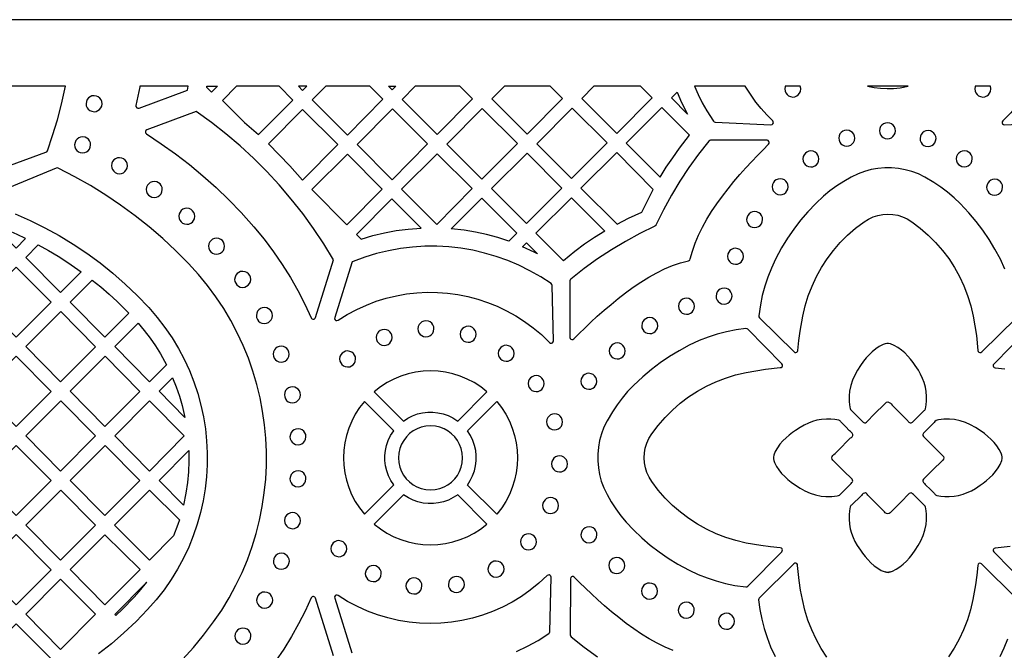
# Model space of a CAD drawing. Header units: millimetres. Extents: x -1176 to 822, y -1617 to -119.
# Tile 54 of 113: x -689 to -482, y -252 to -119. Entities that reach past the tile are written whole.
import ezdxf

# ---------------------------------------------------------------- set-up
doc = ezdxf.new("R2010")
doc.units = ezdxf.units.MM
doc.layers.add('pattern', color=5, linetype='Continuous')

msp = doc.modelspace()

# ---------------------------------------------------------------- linework, layer by layer
at = {"layer": 'pattern'}
for points in [[(-1176, -1616.8), (822, -1616.8), (822, -118.96), (-1176, -118.96)], [(-692.64, -132.96), (-693.45, -136.12), (-694.38, -139.25), (-695.44, -142.34), (-696.62, -145.39), (-697.93, -148.4), (-699.5, -151.63), (-699.56, -151.86), (-699.5, -152.07), (-699.36, -152.24), (-699.17, -152.33), (-698.91, -152.31), (-683.94, -146.86), (-683.79, -146.78), (-683.65, -146.57), (-682.54, -143.32), (-681.54, -140.04), (-680.67, -136.72), (-679.83, -132.96)], [(-647.86, -132.96), (-649.13, -134.23), (-650.12, -133.23), (-650.08, -132.96)], [(-643.81, -132.96), (-646.82, -135.96), (-642.15, -140.58), (-639.23, -143.12), (-631.96, -135.86), (-634.83, -132.96)], [(-629.06, -132.96), (-630.8, -132.96), (-629.94, -133.83)], [(-615.81, -132.96), (-625.02, -132.96), (-627.89, -135.84), (-620.5, -143.23), (-613.04, -135.7)], [(-610.33, -132.96), (-611.07, -133.71), (-611.83, -132.96)], [(-596.82, -132.96), (-606.23, -132.96), (-609.01, -135.72), (-601.6, -143.12), (-594.16, -135.62)], [(-577.81, -132.96), (-587.43, -132.96), (-590.11, -135.61), (-582.7, -143.02), (-575.26, -135.51)], [(-558.85, -132.96), (-568.62, -132.96), (-571.19, -135.53), (-563.84, -142.88), (-556.38, -135.43)], [(-548.92, -138.81), (-552.31, -135.41), (-551.14, -134.23), (-550.18, -136.37)], [(-547.49, -132.96), (-546.7, -134.71), (-545.83, -136.43), (-544.88, -138.11), (-543.46, -140.34), (-543.32, -140.48), (-543.09, -140.55), (-531.37, -141.07), (-531.13, -141.03), (-530.96, -140.89), (-530.87, -140.69), (-530.88, -140.47), (-531.01, -140.25), (-532.26, -138.97), (-533.44, -137.65), (-534.54, -136.29), (-535.56, -134.87), (-536.78, -132.96)], [(-528.36, -132.96), (-528.38, -133.05), (-528.46, -133.54), (-528.4, -133.98), (-528.24, -134.38), (-527.99, -134.71), (-527.66, -134.98), (-527.27, -135.15), (-526.77, -135.23), (-526.34, -135.17), (-525.94, -135.01), (-525.61, -134.76), (-525.34, -134.43), (-525.16, -134.04), (-525.09, -133.54), (-525.09, -133.45), (-525.19, -132.96)], [(-511.03, -132.96), (-509.68, -133.23), (-508.32, -133.39), (-506.95, -133.46), (-505.57, -133.42), (-504.21, -133.28), (-502.53, -132.96)], [(-488.37, -132.96), (-488.4, -133.05), (-488.47, -133.54), (-488.41, -133.98), (-488.25, -134.38), (-488, -134.71), (-487.67, -134.98), (-487.29, -135.15), (-486.79, -135.23), (-486.35, -135.17), (-485.95, -135.01), (-485.62, -134.76), (-485.35, -134.43), (-485.18, -134.04), (-485.1, -133.54), (-485.1, -133.45), (-485.2, -132.96)], [(-476.78, -132.96), (-477.7, -134.42), (-478.69, -135.85), (-479.77, -137.23), (-480.92, -138.56), (-482.55, -140.25), (-482.68, -140.45), (-482.69, -140.67), (-482.61, -140.87), (-482.45, -141.02), (-482.19, -141.07), (-470.48, -140.55), (-470.28, -140.51), (-470.1, -140.34), (-469.04, -138.7), (-468.06, -137.03), (-467.16, -135.32), (-466.07, -132.96)], [(-675.5, -136.64), (-675.45, -137.07), (-675.28, -137.47), (-675.03, -137.8), (-674.71, -138.07), (-674.32, -138.24), (-673.82, -138.32), (-673.38, -138.26), (-672.99, -138.1), (-672.65, -137.85), (-672.39, -137.52), (-672.21, -137.14), (-672.13, -136.64), (-672.19, -136.2), (-672.35, -135.8), (-672.61, -135.47), (-672.93, -135.2), (-673.32, -135.02), (-673.82, -134.95), (-674.26, -135.01), (-674.65, -135.17), (-674.99, -135.42), (-675.25, -135.75), (-675.43, -136.14)], [(-637.14, -145.08), (-634.84, -147.36), (-632.62, -149.7), (-629.98, -152.71), (-622.55, -145.2), (-629.94, -137.88)], [(-611.1, -152.62), (-603.66, -145.11), (-611.03, -137.74), (-618.47, -145.25)], [(-592.13, -137.64), (-599.57, -145.15), (-592.24, -152.49), (-584.73, -145.04)], [(-573.34, -152.38), (-565.86, -144.9), (-573.23, -137.54), (-580.67, -145.05)], [(-554.69, -152.1), (-553.4, -150.02), (-552.05, -147.99), (-550.64, -146.01), (-548.54, -143.29), (-554.34, -137.43), (-561.82, -144.91)], [(-508.54, -142.34), (-508.48, -142.77), (-508.32, -143.17), (-508.07, -143.51), (-507.74, -143.77), (-507.35, -143.95), (-506.85, -144.02), (-506.42, -143.97), (-506.02, -143.8), (-505.69, -143.55), (-505.42, -143.22), (-505.25, -142.84), (-505.17, -142.34), (-505.23, -141.9), (-505.39, -141.5), (-505.64, -141.17), (-505.97, -140.9), (-506.35, -140.73), (-506.85, -140.65), (-507.29, -140.71), (-507.69, -140.87), (-508.02, -141.12), (-508.29, -141.45), (-508.46, -141.84)], [(-517.11, -143.89), (-517.05, -144.33), (-516.89, -144.72), (-516.64, -145.06), (-516.31, -145.32), (-515.92, -145.5), (-515.42, -145.58), (-514.98, -145.52), (-514.59, -145.36), (-514.25, -145.1), (-513.99, -144.78), (-513.81, -144.39), (-513.74, -143.89), (-513.79, -143.45), (-513.96, -143.06), (-514.21, -142.72), (-514.54, -142.46), (-514.92, -142.28), (-515.42, -142.2), (-515.86, -142.26), (-516.25, -142.42), (-516.59, -142.68), (-516.85, -143), (-517.03, -143.39)], [(-500, -143.97), (-499.94, -144.41), (-499.78, -144.81), (-499.53, -145.14), (-499.2, -145.41), (-498.82, -145.58), (-498.32, -145.66), (-497.88, -145.6), (-497.49, -145.44), (-497.15, -145.19), (-496.88, -144.86), (-496.71, -144.47), (-496.63, -143.97), (-496.69, -143.54), (-496.85, -143.14), (-497.1, -142.8), (-497.43, -142.54), (-497.82, -142.36), (-498.32, -142.29), (-498.75, -142.34), (-499.15, -142.51), (-499.49, -142.76), (-499.75, -143.09), (-499.93, -143.47)], [(-677.91, -145.3), (-677.85, -145.74), (-677.69, -146.13), (-677.44, -146.47), (-677.11, -146.74), (-676.72, -146.91), (-676.22, -146.99), (-675.79, -146.93), (-675.39, -146.77), (-675.05, -146.52), (-674.79, -146.19), (-674.61, -145.8), (-674.54, -145.3), (-674.6, -144.86), (-674.76, -144.47), (-675.01, -144.13), (-675.34, -143.87), (-675.72, -143.69), (-676.22, -143.62), (-676.66, -143.67), (-677.05, -143.84), (-677.39, -144.09), (-677.66, -144.41), (-677.83, -144.8)], [(-544.07, -144.34), (-544.25, -144.36), (-544.45, -144.51), (-546.61, -147.26), (-548.64, -150.06), (-550.55, -152.94), (-552.33, -155.9), (-553.99, -158.94), (-555.59, -162.19), (-555.62, -162.25), (-555.82, -162.42), (-558.96, -163.96), (-562, -165.61), (-564.96, -167.39), (-567.84, -169.28), (-570.65, -171.31), (-573.5, -173.55), (-573.62, -173.68), (-573.67, -173.92), (-573.67, -185.8), (-573.62, -186.03), (-573.48, -186.19), (-573.28, -186.28), (-573.07, -186.27), (-572.85, -186.14), (-571.73, -185.01), (-570.53, -183.83), (-569.26, -182.61), (-567.91, -181.37), (-566.5, -180.11), (-565.03, -178.86), (-563.52, -177.63), (-561.96, -176.42), (-560.36, -175.27), (-558.73, -174.18), (-557.09, -173.16), (-555.42, -172.23), (-553.75, -171.4), (-552.07, -170.69), (-550.4, -170.11), (-548.71, -169.67), (-548.55, -169.62), (-548.44, -169.53), (-548.34, -169.3), (-547.91, -167.64), (-547.33, -165.97), (-546.62, -164.29), (-545.8, -162.62), (-544.87, -160.96), (-543.85, -159.31), (-542.76, -157.68), (-541.6, -156.09), (-540.4, -154.53), (-539.17, -153.01), (-537.92, -151.54), (-536.66, -150.13), (-535.41, -148.79), (-534.19, -147.51), (-533.01, -146.31), (-531.86, -145.17), (-531.73, -144.97), (-531.72, -144.76), (-531.79, -144.56), (-531.95, -144.41), (-532.19, -144.34)], [(-575.36, -154.4), (-582.7, -147.07), (-590.21, -154.51), (-582.84, -161.87)], [(-556.16, -154.69), (-563.84, -146.93), (-571.36, -154.44), (-563.76, -161.96), (-561.37, -160.75), (-558.54, -159.48), (-557.72, -157.74)], [(-524.65, -148.26), (-524.59, -148.7), (-524.43, -149.1), (-524.18, -149.43), (-523.85, -149.7), (-523.46, -149.87), (-522.96, -149.95), (-522.53, -149.89), (-522.13, -149.73), (-521.8, -149.48), (-521.53, -149.15), (-521.36, -148.76), (-521.28, -148.26), (-521.34, -147.83), (-521.5, -147.43), (-521.75, -147.09), (-522.08, -146.83), (-522.47, -146.65), (-522.96, -146.58), (-523.4, -146.64), (-523.8, -146.8), (-524.13, -147.05), (-524.4, -147.38), (-524.58, -147.76)], [(-492.37, -148.24), (-492.31, -148.68), (-492.15, -149.07), (-491.89, -149.41), (-491.57, -149.67), (-491.18, -149.85), (-490.68, -149.93), (-490.24, -149.87), (-489.85, -149.71), (-489.51, -149.45), (-489.25, -149.13), (-489.07, -148.74), (-489, -148.24), (-489.05, -147.8), (-489.22, -147.41), (-489.47, -147.07), (-489.79, -146.81), (-490.18, -146.63), (-490.68, -146.55), (-491.12, -146.61), (-491.51, -146.77), (-491.85, -147.03), (-492.11, -147.35), (-492.29, -147.74)], [(-670.17, -149.68), (-670.11, -150.12), (-669.95, -150.51), (-669.69, -150.85), (-669.37, -151.11), (-668.98, -151.29), (-668.48, -151.37), (-668.04, -151.31), (-667.65, -151.15), (-667.31, -150.89), (-667.05, -150.57), (-666.87, -150.18), (-666.8, -149.68), (-666.85, -149.24), (-667.02, -148.85), (-667.27, -148.51), (-667.59, -148.25), (-667.98, -148.07), (-668.48, -147.99), (-668.92, -148.05), (-669.31, -148.21), (-669.65, -148.47), (-669.91, -148.79), (-670.09, -149.18)], [(-620.6, -162.12), (-613.16, -154.61), (-620.5, -147.28), (-628.02, -154.71)], [(-609.11, -154.61), (-601.7, -162.02), (-594.26, -154.51), (-601.6, -147.17)], [(-662.83, -154.69), (-662.77, -155.13), (-662.61, -155.52), (-662.36, -155.86), (-662.03, -156.12), (-661.64, -156.3), (-661.14, -156.38), (-660.71, -156.32), (-660.31, -156.16), (-659.98, -155.91), (-659.71, -155.58), (-659.53, -155.19), (-659.46, -154.69), (-659.52, -154.25), (-659.68, -153.86), (-659.93, -153.52), (-660.26, -153.26), (-660.64, -153.08), (-661.14, -153), (-661.58, -153.06), (-661.98, -153.22), (-662.31, -153.48), (-662.58, -153.8), (-662.75, -154.19)], [(-531.12, -154.11), (-531.07, -154.54), (-530.9, -154.94), (-530.65, -155.27), (-530.32, -155.54), (-529.94, -155.72), (-529.44, -155.79), (-529, -155.73), (-528.61, -155.57), (-528.27, -155.32), (-528, -154.99), (-527.83, -154.61), (-527.75, -154.11), (-527.81, -153.67), (-527.97, -153.27), (-528.22, -152.94), (-528.55, -152.67), (-528.94, -152.49), (-529.44, -152.42), (-529.88, -152.48), (-530.27, -152.64), (-530.61, -152.89), (-530.87, -153.22), (-531.05, -153.61)], [(-485.98, -154.21), (-485.92, -154.65), (-485.76, -155.04), (-485.51, -155.38), (-485.18, -155.64), (-484.79, -155.82), (-484.29, -155.89), (-483.86, -155.84), (-483.46, -155.67), (-483.12, -155.42), (-482.86, -155.1), (-482.68, -154.71), (-482.61, -154.21), (-482.67, -153.77), (-482.83, -153.38), (-483.08, -153.04), (-483.41, -152.77), (-483.79, -152.6), (-484.29, -152.52), (-484.73, -152.58), (-485.13, -152.74), (-485.46, -152.99), (-485.73, -153.32), (-485.9, -153.71)], [(-617.61, -165.12), (-615.16, -164.39), (-612.69, -163.79), (-610.21, -163.34), (-607.7, -163.01), (-604.96, -162.81), (-611.14, -156.64), (-618.58, -164.15)], [(-586.56, -165.59), (-588.87, -164.82), (-591.2, -164.18), (-593.54, -163.66), (-595.92, -163.25), (-598.65, -162.94), (-592.24, -156.53), (-584.87, -163.9)], [(-566.35, -163.42), (-568.51, -164.77), (-570.6, -166.2), (-572.63, -167.72), (-575.03, -169.7), (-580.82, -163.9), (-573.34, -156.43)], [(-655.98, -160.33), (-655.92, -160.77), (-655.76, -161.16), (-655.51, -161.5), (-655.18, -161.76), (-654.79, -161.94), (-654.29, -162.01), (-653.85, -161.96), (-653.46, -161.79), (-653.12, -161.54), (-652.86, -161.21), (-652.68, -160.83), (-652.61, -160.33), (-652.66, -159.89), (-652.82, -159.5), (-653.08, -159.16), (-653.4, -158.89), (-653.79, -158.72), (-654.29, -158.64), (-654.73, -158.7), (-655.12, -158.86), (-655.46, -159.11), (-655.72, -159.44), (-655.9, -159.83)], [(-536.49, -161.01), (-536.43, -161.45), (-536.27, -161.85), (-536.02, -162.18), (-535.69, -162.45), (-535.3, -162.62), (-534.8, -162.7), (-534.37, -162.64), (-533.97, -162.48), (-533.64, -162.23), (-533.37, -161.9), (-533.2, -161.51), (-533.12, -161.01), (-533.18, -160.58), (-533.34, -160.18), (-533.59, -159.84), (-533.92, -159.58), (-534.31, -159.4), (-534.8, -159.33), (-535.24, -159.38), (-535.64, -159.55), (-535.97, -159.8), (-536.24, -160.13), (-536.41, -160.51)], [(-695.09, -162.07), (-690.23, -167), (-688.22, -164.98), (-690.03, -164.14), (-691.86, -163.34)], [(-649.72, -166.62), (-649.66, -167.06), (-649.5, -167.45), (-649.25, -167.79), (-648.92, -168.05), (-648.54, -168.23), (-648.04, -168.3), (-647.6, -168.25), (-647.2, -168.08), (-646.87, -167.83), (-646.6, -167.5), (-646.43, -167.12), (-646.35, -166.62), (-646.41, -166.18), (-646.57, -165.79), (-646.82, -165.45), (-647.15, -165.18), (-647.54, -165.01), (-648.04, -164.93), (-648.47, -164.99), (-648.87, -165.15), (-649.2, -165.4), (-649.47, -165.73), (-649.65, -166.12)], [(-685.55, -166.34), (-683.44, -167.5), (-681.38, -168.73), (-679.36, -170.02), (-676.51, -172), (-680.88, -176.38), (-688.18, -168.99)], [(-577.64, -174.49), (-579.83, -173.07), (-582.08, -171.78), (-584.4, -170.63), (-586.76, -169.63), (-589.17, -168.77), (-591.62, -168.05), (-594.1, -167.47), (-596.61, -167.05), (-599.14, -166.76), (-601.68, -166.63), (-604.23, -166.64), (-606.78, -166.8), (-609.32, -167.1), (-611.85, -167.56), (-614.36, -168.16), (-616.84, -168.92), (-619.32, -169.84), (-619.47, -169.93), (-619.6, -170.14), (-623.18, -181.65), (-623.2, -181.9), (-623.1, -182.1), (-622.92, -182.24), (-622.7, -182.28), (-622.46, -182.2), (-620.52, -180.99), (-618.53, -179.93), (-616.5, -179), (-614.43, -178.21), (-612.33, -177.56), (-610.2, -177.04), (-608.06, -176.66), (-605.9, -176.42), (-603.73, -176.31), (-601.57, -176.33), (-599.41, -176.49), (-597.27, -176.78), (-595.15, -177.2), (-593.05, -177.75), (-590.99, -178.43), (-588.97, -179.25), (-586.99, -180.19), (-585.07, -181.26), (-583.21, -182.46), (-581.41, -183.78), (-579.69, -185.23), (-577.99, -186.86), (-577.79, -186.99), (-577.57, -187.01), (-577.37, -186.93), (-577.22, -186.77), (-577.16, -186.52), (-577.43, -174.88), (-577.47, -174.68)], [(-580.53, -168.24), (-581.21, -167.89), (-583.66, -166.74), (-582.85, -165.92)], [(-540.52, -168.75), (-540.46, -169.18), (-540.3, -169.58), (-540.04, -169.92), (-539.72, -170.18), (-539.33, -170.36), (-538.83, -170.43), (-538.39, -170.38), (-538, -170.21), (-537.66, -169.96), (-537.4, -169.63), (-537.22, -169.25), (-537.15, -168.75), (-537.2, -168.31), (-537.37, -167.91), (-537.62, -167.58), (-537.94, -167.31), (-538.33, -167.14), (-538.83, -167.06), (-539.27, -167.12), (-539.66, -167.28), (-540, -167.53), (-540.26, -167.86), (-540.44, -168.25)], [(-697.53, -178.37), (-690.18, -171), (-682.88, -178.4), (-690.22, -185.77)], [(-644.23, -173.6), (-644.17, -174.04), (-644.01, -174.43), (-643.75, -174.77), (-643.43, -175.03), (-643.04, -175.21), (-642.54, -175.28), (-642.1, -175.23), (-641.71, -175.06), (-641.37, -174.81), (-641.11, -174.49), (-640.93, -174.1), (-640.86, -173.6), (-640.91, -173.16), (-641.07, -172.77), (-641.33, -172.43), (-641.65, -172.16), (-642.04, -171.99), (-642.54, -171.91), (-642.98, -171.97), (-643.37, -172.13), (-643.71, -172.38), (-643.97, -172.71), (-644.15, -173.1)], [(-674.21, -173.73), (-672.41, -175.2), (-670.66, -176.71), (-668.95, -178.27), (-666.49, -180.71), (-671.53, -185.77), (-678.83, -178.37)], [(-542.93, -177.12), (-542.88, -177.55), (-542.71, -177.95), (-542.46, -178.28), (-542.13, -178.55), (-541.75, -178.73), (-541.25, -178.8), (-540.81, -178.74), (-540.42, -178.58), (-540.08, -178.33), (-539.82, -178), (-539.64, -177.62), (-539.56, -177.12), (-539.62, -176.68), (-539.78, -176.28), (-540.03, -175.95), (-540.36, -175.68), (-540.75, -175.5), (-541.25, -175.43), (-541.68, -175.49), (-542.08, -175.65), (-542.42, -175.9), (-542.68, -176.23), (-542.86, -176.62)], [(-550.84, -179.26), (-550.78, -179.7), (-550.62, -180.09), (-550.37, -180.43), (-550.04, -180.69), (-549.65, -180.87), (-549.15, -180.95), (-548.72, -180.89), (-548.32, -180.73), (-547.98, -180.47), (-547.72, -180.15), (-547.54, -179.76), (-547.47, -179.26), (-547.53, -178.82), (-547.69, -178.43), (-547.94, -178.09), (-548.27, -177.83), (-548.65, -177.65), (-549.15, -177.57), (-549.59, -177.63), (-549.99, -177.79), (-550.32, -178.05), (-550.59, -178.37), (-550.76, -178.76)], [(-639.66, -181.2), (-639.6, -181.64), (-639.44, -182.04), (-639.19, -182.37), (-638.86, -182.64), (-638.48, -182.81), (-637.98, -182.89), (-637.54, -182.83), (-637.14, -182.67), (-636.81, -182.42), (-636.54, -182.09), (-636.37, -181.7), (-636.29, -181.2), (-636.35, -180.76), (-636.51, -180.37), (-636.76, -180.03), (-637.09, -179.77), (-637.48, -179.59), (-637.98, -179.52), (-638.41, -179.57), (-638.81, -179.74), (-639.15, -179.99), (-639.41, -180.32), (-639.59, -180.7)], [(-680.83, -180.38), (-673.53, -187.78), (-680.88, -195.15), (-688.18, -187.75)], [(-605.66, -184), (-605.6, -184.44), (-605.44, -184.83), (-605.19, -185.17), (-604.86, -185.43), (-604.47, -185.61), (-603.97, -185.68), (-603.54, -185.63), (-603.14, -185.46), (-602.81, -185.21), (-602.54, -184.89), (-602.37, -184.5), (-602.29, -184), (-602.35, -183.56), (-602.51, -183.17), (-602.76, -182.83), (-603.09, -182.56), (-603.47, -182.39), (-603.97, -182.31), (-604.41, -182.37), (-604.81, -182.53), (-605.14, -182.78), (-605.41, -183.11), (-605.58, -183.5)], [(-558.57, -183.34), (-558.51, -183.77), (-558.35, -184.17), (-558.1, -184.5), (-557.77, -184.77), (-557.39, -184.95), (-556.89, -185.02), (-556.45, -184.96), (-556.05, -184.8), (-555.72, -184.55), (-555.45, -184.22), (-555.28, -183.84), (-555.2, -183.34), (-555.26, -182.9), (-555.42, -182.5), (-555.67, -182.17), (-556, -181.9), (-556.39, -181.72), (-556.89, -181.65), (-557.32, -181.71), (-557.72, -181.87), (-558.06, -182.12), (-558.32, -182.45), (-558.5, -182.84)], [(-664.55, -182.8), (-663.25, -184.35), (-662.04, -185.94), (-660.91, -187.57), (-659.85, -189.27), (-658.59, -191.55), (-662.18, -195.15), (-669.48, -187.75)], [(-614.45, -185.81), (-614.4, -186.25), (-614.23, -186.64), (-613.98, -186.98), (-613.66, -187.24), (-613.27, -187.42), (-612.77, -187.5), (-612.33, -187.44), (-611.94, -187.28), (-611.6, -187.02), (-611.34, -186.7), (-611.16, -186.31), (-611.08, -185.81), (-611.14, -185.37), (-611.3, -184.98), (-611.55, -184.64), (-611.88, -184.38), (-612.27, -184.2), (-612.77, -184.12), (-613.21, -184.18), (-613.6, -184.34), (-613.94, -184.6), (-614.2, -184.92), (-614.38, -185.31)], [(-596.78, -185.15), (-596.72, -185.59), (-596.56, -185.98), (-596.31, -186.32), (-595.98, -186.59), (-595.59, -186.76), (-595.09, -186.84), (-594.65, -186.78), (-594.26, -186.62), (-593.92, -186.37), (-593.66, -186.04), (-593.48, -185.65), (-593.41, -185.15), (-593.47, -184.71), (-593.63, -184.32), (-593.88, -183.98), (-594.21, -183.72), (-594.59, -183.54), (-595.09, -183.47), (-595.53, -183.52), (-595.92, -183.69), (-596.26, -183.94), (-596.53, -184.26), (-596.7, -184.65)], [(-548.6, -234.78), (-546.72, -235.66), (-544.82, -236.42), (-542.9, -237.06), (-540.95, -237.58), (-538.95, -237.98), (-536.66, -238.29), (-536.47, -238.28), (-536.27, -238.15), (-529.09, -230.89), (-528.98, -230.7), (-528.96, -230.5), (-529.02, -230.31), (-529.15, -230.16), (-529.4, -230.07), (-531.45, -229.87), (-533.49, -229.6), (-536.61, -229.07), (-538.77, -228.56), (-540.88, -227.9), (-542.93, -227.11), (-544.92, -226.18), (-546.84, -225.11), (-548.67, -223.92), (-550.42, -222.61), (-552.08, -221.17), (-553.64, -219.62), (-555.1, -217.96), (-556.46, -216.16), (-557.03, -215.24), (-557.48, -214.26), (-557.8, -213.25), (-557.99, -212.21), (-558.06, -211.16), (-558, -210.11), (-557.82, -209.08), (-557.51, -208.06), (-557.07, -207.08), (-556.46, -206.08), (-555.12, -204.31), (-553.66, -202.65), (-552.1, -201.1), (-550.45, -199.66), (-548.7, -198.34), (-546.86, -197.15), (-544.95, -196.08), (-542.96, -195.15), (-540.91, -194.35), (-538.8, -193.7), (-536.61, -193.18), (-534.58, -192.81), (-532.55, -192.51), (-529.4, -192.17), (-529.19, -192.11), (-529.04, -191.97), (-528.96, -191.79), (-528.97, -191.58), (-529.09, -191.36), (-536.27, -184.1), (-536.41, -183.99), (-536.66, -183.96), (-538.72, -184.23), (-540.73, -184.62), (-542.68, -185.12), (-544.61, -185.74), (-546.5, -186.49), (-548.6, -187.47), (-550.7, -188.6), (-552.72, -189.83), (-554.66, -191.14), (-556.53, -192.56), (-558.33, -194.08), (-560.29, -195.92), (-561.53, -197.22), (-562.67, -198.57), (-563.74, -199.97), (-564.73, -201.44), (-565.86, -203.37), (-566.51, -204.7), (-567.03, -206.07), (-567.42, -207.48), (-567.68, -208.9), (-567.81, -210.34), (-567.82, -211.78), (-567.69, -213.22), (-567.44, -214.65), (-567.07, -216.05), (-566.56, -217.43), (-565.86, -218.87), (-564.97, -220.42), (-564, -221.91), (-562.95, -223.32), (-561.83, -224.68), (-560.29, -226.32), (-558.55, -227.97), (-556.76, -229.5), (-554.9, -230.93), (-552.97, -232.26), (-550.96, -233.49)], [(-636.13, -189.33), (-636.07, -189.77), (-635.91, -190.17), (-635.66, -190.5), (-635.33, -190.77), (-634.94, -190.95), (-634.44, -191.02), (-634.01, -190.96), (-633.61, -190.8), (-633.27, -190.55), (-633.01, -190.22), (-632.83, -189.83), (-632.76, -189.33), (-632.82, -188.9), (-632.98, -188.5), (-633.23, -188.17), (-633.56, -187.9), (-633.94, -187.72), (-634.44, -187.65), (-634.88, -187.71), (-635.28, -187.87), (-635.61, -188.12), (-635.88, -188.45), (-636.05, -188.83)], [(-588.77, -189.16), (-588.71, -189.59), (-588.55, -189.99), (-588.29, -190.33), (-587.97, -190.59), (-587.58, -190.77), (-587.08, -190.84), (-586.64, -190.79), (-586.25, -190.62), (-585.91, -190.37), (-585.65, -190.04), (-585.47, -189.66), (-585.39, -189.16), (-585.45, -188.72), (-585.62, -188.32), (-585.87, -187.99), (-586.19, -187.72), (-586.58, -187.55), (-587.08, -187.47), (-587.52, -187.53), (-587.91, -187.69), (-588.25, -187.94), (-588.51, -188.27), (-588.69, -188.66)], [(-565.41, -188.66), (-565.35, -189.1), (-565.19, -189.5), (-564.93, -189.83), (-564.61, -190.1), (-564.22, -190.27), (-563.72, -190.35), (-563.28, -190.29), (-562.89, -190.13), (-562.55, -189.88), (-562.29, -189.55), (-562.11, -189.16), (-562.04, -188.66), (-562.09, -188.22), (-562.26, -187.83), (-562.51, -187.49), (-562.83, -187.23), (-563.22, -187.05), (-563.72, -186.98), (-564.16, -187.04), (-564.55, -187.2), (-564.89, -187.45), (-565.15, -187.78), (-565.33, -188.16)], [(-507.29, -199.61), (-507.04, -199.42), (-506.78, -199.38), (-506.47, -199.47), (-506.24, -199.62), (-506.06, -199.8), (-505.83, -200.06), (-504.59, -201.31), (-503.35, -202.56), (-502.73, -203.19), (-502.6, -203.34), (-502.47, -203.49), (-502.33, -203.63), (-502.07, -203.77), (-501.84, -203.76), (-501.61, -203.64), (-501.39, -203.46), (-501.21, -203.27), (-501.07, -203.12), (-500.17, -202.23), (-499.28, -201.34), (-499.14, -201.22), (-499.01, -201.09), (-498.88, -200.87), (-498.7, -200.02), (-498.62, -199.18), (-498.62, -198.25), (-498.7, -197.22), (-498.87, -196.25), (-499.13, -195.32), (-499.46, -194.43), (-499.87, -193.57), (-500.35, -192.72), (-501, -191.72), (-501.46, -191.08), (-501.99, -190.41), (-502.59, -189.73), (-503.23, -189.07), (-503.92, -188.46), (-504.65, -187.92), (-505.41, -187.48), (-506.22, -187.15), (-506.61, -187.08), (-506.98, -187.08), (-507.34, -187.16), (-507.79, -187.31), (-508.57, -187.71), (-509.33, -188.21), (-510.04, -188.81), (-510.7, -189.45), (-511.31, -190.12), (-511.88, -190.81), (-512.55, -191.72), (-513.18, -192.7), (-513.74, -193.73), (-514.21, -194.8), (-514.58, -195.9), (-514.83, -197.12), (-514.93, -198.13), (-514.91, -199.37), (-514.75, -200.49), (-514.71, -200.75), (-514.61, -201), (-514.43, -201.22), (-514.23, -201.42), (-513.88, -201.74), (-512.39, -203.21), (-512.17, -203.44), (-511.99, -203.61), (-511.82, -203.73), (-511.67, -203.78), (-511.49, -203.75), (-511.29, -203.63), (-511, -203.37), (-509.76, -202.12)], [(-690.22, -204.53), (-682.88, -197.16), (-690.18, -189.77), (-697.53, -197.13)], [(-664.18, -197.16), (-671.53, -204.53), (-678.83, -197.13), (-671.49, -189.77)], [(-622.14, -190.35), (-622.08, -190.78), (-621.92, -191.18), (-621.67, -191.52), (-621.34, -191.78), (-620.96, -191.96), (-620.46, -192.03), (-620.02, -191.97), (-619.62, -191.81), (-619.29, -191.56), (-619.02, -191.23), (-618.85, -190.85), (-618.77, -190.35), (-618.83, -189.91), (-618.99, -189.51), (-619.24, -189.18), (-619.57, -188.91), (-619.96, -188.74), (-620.46, -188.66), (-620.89, -188.72), (-621.29, -188.88), (-621.63, -189.13), (-621.89, -189.46), (-622.07, -189.85)], [(-654.7, -202.64), (-660.14, -197.13), (-657.3, -194.29), (-656.54, -196.21), (-655.87, -198.14), (-655.29, -200.11)], [(-608.72, -203.4), (-607.77, -202.78), (-606.78, -202.29), (-605.74, -201.92), (-604.68, -201.67), (-603.6, -201.54), (-602.52, -201.54), (-601.44, -201.65), (-600.37, -201.89), (-599.33, -202.25), (-598.33, -202.73), (-597.3, -203.4), (-591.13, -197.23), (-592.45, -196.21), (-593.83, -195.32), (-595.27, -194.57), (-596.76, -193.95), (-598.29, -193.48), (-599.84, -193.13), (-601.41, -192.93), (-602.99, -192.86), (-604.58, -192.92), (-606.15, -193.13), (-607.7, -193.47), (-609.23, -193.94), (-610.72, -194.56), (-612.16, -195.3), (-613.54, -196.19), (-614.89, -197.23)], [(-582.47, -195.53), (-582.42, -195.97), (-582.26, -196.37), (-582, -196.7), (-581.68, -196.97), (-581.29, -197.14), (-580.79, -197.22), (-580.35, -197.16), (-579.96, -197), (-579.62, -196.75), (-579.36, -196.42), (-579.18, -196.03), (-579.1, -195.53), (-579.16, -195.1), (-579.32, -194.7), (-579.58, -194.36), (-579.9, -194.1), (-580.29, -193.92), (-580.79, -193.85), (-581.23, -193.9), (-581.62, -194.07), (-581.96, -194.32), (-582.22, -194.65), (-582.4, -195.03)], [(-571.37, -195.05), (-571.32, -195.49), (-571.15, -195.88), (-570.9, -196.22), (-570.57, -196.48), (-570.19, -196.66), (-569.69, -196.73), (-569.25, -196.68), (-568.86, -196.52), (-568.52, -196.26), (-568.26, -195.94), (-568.08, -195.55), (-568.01, -195.05), (-568.06, -194.61), (-568.22, -194.22), (-568.48, -193.88), (-568.8, -193.61), (-569.19, -193.44), (-569.69, -193.36), (-570.13, -193.42), (-570.52, -193.58), (-570.86, -193.83), (-571.12, -194.16), (-571.3, -194.55)], [(-633.76, -197.89), (-633.7, -198.33), (-633.54, -198.73), (-633.29, -199.06), (-632.96, -199.33), (-632.58, -199.5), (-632.07, -199.58), (-631.64, -199.52), (-631.24, -199.36), (-630.91, -199.11), (-630.64, -198.78), (-630.47, -198.39), (-630.39, -197.89), (-630.45, -197.46), (-630.61, -197.06), (-630.86, -196.72), (-631.19, -196.46), (-631.58, -196.28), (-632.07, -196.21), (-632.51, -196.26), (-632.91, -196.43), (-633.25, -196.68), (-633.51, -197.01), (-633.69, -197.39)], [(-680.88, -213.92), (-688.18, -206.52), (-680.83, -199.15), (-673.53, -206.55)], [(-669.48, -206.52), (-662.14, -199.15), (-654.84, -206.55), (-662.18, -213.92)], [(-616.93, -223.03), (-610.76, -216.86), (-611.38, -215.92), (-611.87, -214.92), (-612.24, -213.89), (-612.49, -212.82), (-612.62, -211.74), (-612.63, -210.66), (-612.51, -209.58), (-612.27, -208.52), (-611.91, -207.48), (-611.43, -206.48), (-610.76, -205.44), (-616.93, -199.28), (-617.95, -200.59), (-618.84, -201.98), (-619.59, -203.42), (-620.21, -204.91), (-620.69, -206.43), (-621.03, -207.98), (-621.24, -209.56), (-621.31, -211.14), (-621.24, -212.72), (-621.04, -214.29), (-620.7, -215.85), (-620.22, -217.37), (-619.61, -218.86), (-618.86, -220.3), (-617.97, -221.69)], [(-595.26, -216.87), (-594.64, -215.92), (-594.15, -214.92), (-593.77, -213.89), (-593.52, -212.82), (-593.4, -211.75), (-593.39, -210.66), (-593.51, -209.58), (-593.75, -208.52), (-594.11, -207.48), (-594.59, -206.48), (-595.26, -205.44), (-589.09, -199.28), (-588.06, -200.59), (-587.18, -201.98), (-586.42, -203.42), (-585.81, -204.91), (-585.33, -206.43), (-584.99, -207.98), (-584.78, -209.56), (-584.71, -211.14), (-584.78, -212.72), (-584.98, -214.29), (-585.32, -215.85), (-585.8, -217.37), (-586.41, -218.86), (-587.16, -220.3), (-588.04, -221.69), (-589.09, -223.03)], [(-578.6, -203.56), (-578.54, -204), (-578.38, -204.4), (-578.13, -204.73), (-577.8, -205), (-577.41, -205.17), (-576.91, -205.25), (-576.48, -205.19), (-576.08, -205.03), (-575.75, -204.78), (-575.48, -204.45), (-575.3, -204.06), (-575.23, -203.56), (-575.29, -203.13), (-575.45, -202.73), (-575.7, -202.39), (-576.03, -202.13), (-576.42, -201.95), (-576.91, -201.88), (-577.35, -201.93), (-577.75, -202.1), (-578.08, -202.35), (-578.35, -202.68), (-578.52, -203.06)], [(-518.33, -211.66), (-518.51, -211.41), (-518.56, -211.16), (-518.47, -210.85), (-518.32, -210.62), (-518.13, -210.43), (-517.87, -210.2), (-516.62, -208.96), (-515.37, -207.72), (-514.74, -207.1), (-514.6, -206.97), (-514.44, -206.85), (-514.31, -206.71), (-514.17, -206.45), (-514.17, -206.21), (-514.29, -205.98), (-514.47, -205.77), (-514.66, -205.58), (-514.81, -205.44), (-515.7, -204.55), (-516.59, -203.65), (-516.71, -203.52), (-516.84, -203.38), (-517.07, -203.25), (-517.91, -203.07), (-518.75, -202.99), (-519.69, -202.99), (-520.72, -203.08), (-521.69, -203.25), (-522.61, -203.5), (-523.5, -203.84), (-524.37, -204.25), (-525.22, -204.73), (-526.22, -205.38), (-526.85, -205.84), (-527.52, -206.37), (-528.2, -206.96), (-528.86, -207.6), (-529.47, -208.3), (-530.01, -209.03), (-530.45, -209.78), (-530.78, -210.59), (-530.86, -210.99), (-530.85, -211.35), (-530.78, -211.71), (-530.62, -212.16), (-530.23, -212.95), (-529.72, -213.7), (-529.13, -214.41), (-528.48, -215.08), (-527.82, -215.68), (-527.13, -216.25), (-526.21, -216.93), (-525.24, -217.55), (-524.21, -218.11), (-523.13, -218.58), (-522.03, -218.95), (-520.82, -219.21), (-519.79, -219.31), (-518.56, -219.28), (-517.45, -219.13), (-517.19, -219.08), (-516.93, -218.98), (-516.72, -218.81), (-516.53, -218.61), (-516.19, -218.25), (-514.72, -216.77), (-514.5, -216.55), (-514.32, -216.36), (-514.2, -216.2), (-514.15, -216.04), (-514.18, -215.87), (-514.31, -215.66), (-514.56, -215.38), (-515.82, -214.14)], [(-495.24, -210.65), (-495.05, -210.89), (-495, -211.15), (-495.09, -211.46), (-495.24, -211.69), (-495.43, -211.88), (-495.68, -212.11), (-496.94, -213.35), (-498.19, -214.59), (-498.82, -215.21), (-498.96, -215.34), (-499.12, -215.46), (-499.25, -215.6), (-499.39, -215.86), (-499.39, -216.09), (-499.27, -216.32), (-499.09, -216.54), (-498.9, -216.73), (-498.75, -216.87), (-497.86, -217.76), (-496.97, -218.65), (-496.85, -218.79), (-496.72, -218.92), (-496.49, -219.05), (-495.65, -219.24), (-494.81, -219.31), (-493.87, -219.31), (-492.84, -219.23), (-491.87, -219.06), (-490.95, -218.8), (-490.06, -218.47), (-489.19, -218.06), (-488.34, -217.58), (-487.34, -216.93), (-486.71, -216.47), (-486.04, -215.94), (-485.36, -215.35), (-484.7, -214.7), (-484.09, -214.01), (-483.55, -213.28), (-483.11, -212.53), (-482.78, -211.72), (-482.7, -211.32), (-482.71, -210.95), (-482.78, -210.6), (-482.94, -210.15), (-483.33, -209.36), (-483.84, -208.61), (-484.43, -207.9), (-485.08, -207.23), (-485.74, -206.63), (-486.43, -206.06), (-487.35, -205.38), (-488.32, -204.75), (-489.35, -204.2), (-490.43, -203.73), (-491.53, -203.36), (-492.75, -203.1), (-493.77, -203), (-495, -203.03), (-496.11, -203.18), (-496.37, -203.22), (-496.63, -203.32), (-496.85, -203.5), (-497.04, -203.7), (-497.37, -204.06), (-498.84, -205.54), (-499.06, -205.76), (-499.24, -205.95), (-499.36, -206.11), (-499.41, -206.27), (-499.38, -206.44), (-499.25, -206.64), (-499, -206.93), (-497.74, -208.17)], [(-632.59, -206.71), (-632.53, -207.14), (-632.37, -207.54), (-632.12, -207.88), (-631.79, -208.14), (-631.4, -208.32), (-630.9, -208.39), (-630.47, -208.33), (-630.07, -208.17), (-629.73, -207.92), (-629.47, -207.59), (-629.29, -207.21), (-629.22, -206.71), (-629.28, -206.27), (-629.44, -205.87), (-629.69, -205.54), (-630.02, -205.27), (-630.4, -205.1), (-630.9, -205.02), (-631.34, -205.08), (-631.74, -205.24), (-632.07, -205.49), (-632.34, -205.82), (-632.51, -206.21)], [(-609.75, -211.15), (-609.68, -212.15), (-609.47, -213.09), (-609.13, -213.99), (-608.67, -214.81), (-608.11, -215.57), (-607.44, -216.23), (-606.7, -216.8), (-605.87, -217.26), (-604.98, -217.6), (-604.03, -217.82), (-603.01, -217.9), (-602.02, -217.82), (-601.07, -217.61), (-600.17, -217.27), (-599.35, -216.81), (-598.6, -216.25), (-597.93, -215.59), (-597.37, -214.84), (-596.91, -214.02), (-596.56, -213.12), (-596.35, -212.18), (-596.27, -211.15), (-596.34, -210.16), (-596.55, -209.21), (-596.89, -208.32), (-597.35, -207.49), (-597.91, -206.74), (-598.57, -206.08), (-599.32, -205.51), (-600.15, -205.05), (-601.04, -204.71), (-601.98, -204.49), (-603.01, -204.41), (-604, -204.48), (-604.95, -204.7), (-605.84, -205.04), (-606.67, -205.49), (-607.42, -206.06), (-608.09, -206.72), (-608.65, -207.47), (-609.11, -208.29), (-609.46, -209.18), (-609.67, -210.13)], [(-682.88, -215.93), (-690.22, -223.3), (-697.53, -215.9), (-690.18, -208.53)], [(-671.53, -223.3), (-678.83, -215.9), (-671.49, -208.53), (-664.19, -215.93)], [(-655, -221.1), (-660.14, -215.89), (-653.87, -209.61), (-653.85, -211.87), (-653.94, -214.11), (-654.15, -216.33), (-654.48, -218.55)], [(-577.55, -212.44), (-577.49, -212.87), (-577.33, -213.27), (-577.07, -213.61), (-576.75, -213.87), (-576.36, -214.05), (-575.86, -214.12), (-575.42, -214.06), (-575.03, -213.9), (-574.69, -213.65), (-574.43, -213.32), (-574.25, -212.94), (-574.18, -212.44), (-574.23, -212), (-574.4, -211.6), (-574.65, -211.27), (-574.97, -211), (-575.36, -210.82), (-575.86, -210.75), (-576.3, -210.81), (-576.69, -210.97), (-577.03, -211.22), (-577.29, -211.55), (-577.47, -211.94)], [(-632.59, -215.56), (-632.53, -215.99), (-632.37, -216.39), (-632.12, -216.73), (-631.79, -216.99), (-631.4, -217.17), (-630.9, -217.24), (-630.47, -217.18), (-630.07, -217.02), (-629.73, -216.77), (-629.47, -216.44), (-629.29, -216.06), (-629.22, -215.56), (-629.28, -215.12), (-629.44, -214.72), (-629.69, -214.39), (-630.02, -214.12), (-630.4, -213.95), (-630.9, -213.87), (-631.34, -213.93), (-631.74, -214.09), (-632.07, -214.34), (-632.34, -214.67), (-632.51, -215.05)], [(-680.83, -217.92), (-673.53, -225.32), (-680.88, -232.68), (-688.18, -225.29)], [(-655.87, -224.21), (-656.19, -225.17), (-657.1, -227.58), (-662.18, -232.68), (-669.49, -225.28), (-662.18, -217.94)], [(-614.89, -225.07), (-613.57, -226.1), (-612.19, -226.99), (-610.75, -227.74), (-609.26, -228.35), (-607.73, -228.83), (-606.18, -229.18), (-604.61, -229.38), (-603.03, -229.45), (-601.44, -229.38), (-599.87, -229.18), (-598.32, -228.84), (-596.79, -228.36), (-595.3, -227.75), (-593.86, -227), (-592.48, -226.12), (-591.13, -225.07), (-597.3, -218.91), (-598.24, -219.52), (-599.24, -220.02), (-600.28, -220.39), (-601.34, -220.64), (-602.42, -220.77), (-603.5, -220.77), (-604.58, -220.65), (-605.65, -220.42), (-606.68, -220.06), (-607.68, -219.57), (-608.72, -218.91)], [(-579.43, -221.18), (-579.37, -221.62), (-579.21, -222.02), (-578.96, -222.35), (-578.63, -222.62), (-578.25, -222.79), (-577.75, -222.87), (-577.31, -222.81), (-576.91, -222.65), (-576.58, -222.4), (-576.31, -222.07), (-576.14, -221.68), (-576.06, -221.18), (-576.12, -220.75), (-576.28, -220.35), (-576.53, -220.01), (-576.86, -219.75), (-577.25, -219.57), (-577.75, -219.5), (-578.18, -219.55), (-578.58, -219.72), (-578.91, -219.97), (-579.18, -220.3), (-579.36, -220.68)], [(-506.27, -222.7), (-506.52, -222.88), (-506.77, -222.93), (-507.09, -222.84), (-507.32, -222.69), (-507.5, -222.51), (-507.73, -222.25), (-508.97, -221), (-510.21, -219.74), (-510.83, -219.12), (-510.96, -218.97), (-511.09, -218.82), (-511.23, -218.68), (-511.49, -218.54), (-511.72, -218.55), (-511.95, -218.67), (-512.17, -218.85), (-512.35, -219.04), (-512.49, -219.19), (-514.28, -220.96), (-514.42, -221.09), (-514.55, -221.21), (-514.68, -221.44), (-514.86, -222.28), (-514.94, -223.13), (-514.94, -224.06), (-514.86, -225.09), (-514.69, -226.06), (-514.43, -226.99), (-514.1, -227.88), (-513.69, -228.74), (-513.21, -229.59), (-512.56, -230.59), (-512.1, -231.23), (-511.57, -231.9), (-510.98, -232.57), (-510.33, -233.23), (-509.64, -233.85), (-508.91, -234.39), (-508.15, -234.83), (-507.34, -235.16), (-506.95, -235.23), (-506.58, -235.23), (-506.22, -235.15), (-505.77, -234.99), (-504.99, -234.6), (-504.23, -234.09), (-503.52, -233.5), (-502.86, -232.86), (-502.25, -232.19), (-501.68, -231.5), (-501.01, -230.59), (-500.38, -229.61), (-499.82, -228.58), (-499.35, -227.51), (-498.98, -226.4), (-498.73, -225.19), (-498.63, -224.16), (-498.65, -222.94), (-498.8, -221.82), (-498.85, -221.56), (-498.95, -221.31), (-499.13, -221.09), (-499.32, -220.9), (-499.68, -220.57), (-501.16, -219.1), (-501.39, -218.87), (-501.57, -218.69), (-501.74, -218.57), (-501.89, -218.53), (-502.07, -218.56), (-502.27, -218.68), (-502.56, -218.94), (-503.79, -220.19)], [(-633.75, -224.36), (-633.7, -224.8), (-633.53, -225.19), (-633.28, -225.53), (-632.96, -225.8), (-632.57, -225.97), (-632.07, -226.05), (-631.63, -225.99), (-631.24, -225.83), (-630.9, -225.58), (-630.64, -225.25), (-630.46, -224.86), (-630.38, -224.36), (-630.44, -223.93), (-630.6, -223.53), (-630.86, -223.19), (-631.18, -222.93), (-631.57, -222.75), (-632.07, -222.68), (-632.51, -222.73), (-632.9, -222.9), (-633.24, -223.15), (-633.5, -223.48), (-633.68, -223.86)], [(-571.35, -227.33), (-571.29, -227.77), (-571.13, -228.17), (-570.88, -228.5), (-570.55, -228.77), (-570.16, -228.95), (-569.66, -229.02), (-569.23, -228.96), (-568.83, -228.8), (-568.5, -228.55), (-568.23, -228.22), (-568.05, -227.83), (-567.98, -227.33), (-568.04, -226.9), (-568.2, -226.5), (-568.45, -226.16), (-568.78, -225.9), (-569.17, -225.72), (-569.66, -225.65), (-570.1, -225.71), (-570.5, -225.87), (-570.83, -226.12), (-571.1, -226.45), (-571.27, -226.83)], [(-690.22, -242.07), (-697.53, -234.67), (-690.18, -227.3), (-682.88, -234.7)], [(-671.52, -227.32), (-664.14, -234.66), (-671.53, -242.06), (-678.84, -234.66)], [(-584.08, -228.83), (-584.02, -229.27), (-583.86, -229.66), (-583.6, -230), (-583.28, -230.26), (-582.89, -230.44), (-582.39, -230.51), (-581.95, -230.46), (-581.56, -230.3), (-581.22, -230.04), (-580.96, -229.72), (-580.78, -229.33), (-580.71, -228.83), (-580.76, -228.39), (-580.93, -228), (-581.18, -227.66), (-581.5, -227.39), (-581.89, -227.22), (-582.39, -227.14), (-582.83, -227.2), (-583.22, -227.36), (-583.56, -227.61), (-583.82, -227.94), (-584, -228.33)], [(-624, -230.26), (-623.94, -230.7), (-623.78, -231.09), (-623.52, -231.43), (-623.2, -231.69), (-622.81, -231.87), (-622.31, -231.95), (-621.87, -231.89), (-621.48, -231.73), (-621.14, -231.47), (-620.88, -231.15), (-620.7, -230.76), (-620.63, -230.26), (-620.68, -229.82), (-620.85, -229.43), (-621.1, -229.09), (-621.42, -228.83), (-621.81, -228.65), (-622.31, -228.57), (-622.75, -228.63), (-623.14, -228.79), (-623.48, -229.05), (-623.74, -229.37), (-623.92, -229.76)], [(-636.09, -232.91), (-636.04, -233.34), (-635.87, -233.74), (-635.62, -234.08), (-635.29, -234.34), (-634.91, -234.52), (-634.41, -234.59), (-633.97, -234.53), (-633.58, -234.37), (-633.24, -234.12), (-632.97, -233.79), (-632.8, -233.41), (-632.72, -232.91), (-632.78, -232.47), (-632.94, -232.07), (-633.19, -231.74), (-633.52, -231.47), (-633.91, -231.29), (-634.41, -231.22), (-634.85, -231.28), (-635.24, -231.44), (-635.58, -231.69), (-635.84, -232.02), (-636.02, -232.41)], [(-616.74, -235.51), (-616.68, -235.94), (-616.52, -236.34), (-616.27, -236.68), (-615.94, -236.94), (-615.55, -237.12), (-615.05, -237.19), (-614.61, -237.14), (-614.22, -236.97), (-613.88, -236.72), (-613.62, -236.39), (-613.44, -236.01), (-613.37, -235.51), (-613.43, -235.07), (-613.59, -234.67), (-613.84, -234.34), (-614.17, -234.07), (-614.55, -233.9), (-615.05, -233.82), (-615.49, -233.88), (-615.88, -234.04), (-616.22, -234.29), (-616.49, -234.62), (-616.66, -235.01)], [(-590.92, -234.55), (-590.86, -234.99), (-590.7, -235.39), (-590.44, -235.72), (-590.12, -235.99), (-589.73, -236.16), (-589.23, -236.24), (-588.79, -236.18), (-588.4, -236.02), (-588.06, -235.77), (-587.8, -235.44), (-587.62, -235.05), (-587.55, -234.55), (-587.6, -234.11), (-587.76, -233.72), (-588.02, -233.38), (-588.34, -233.12), (-588.73, -232.94), (-589.23, -232.87), (-589.67, -232.92), (-590.06, -233.09), (-590.4, -233.34), (-590.66, -233.66), (-590.84, -234.05)], [(-565.51, -233.81), (-565.45, -234.24), (-565.29, -234.64), (-565.04, -234.98), (-564.71, -235.24), (-564.32, -235.42), (-563.82, -235.49), (-563.39, -235.44), (-562.99, -235.27), (-562.66, -235.02), (-562.39, -234.69), (-562.21, -234.31), (-562.14, -233.81), (-562.2, -233.37), (-562.36, -232.97), (-562.61, -232.64), (-562.94, -232.37), (-563.32, -232.2), (-563.82, -232.12), (-564.26, -232.18), (-564.66, -232.34), (-564.99, -232.59), (-565.26, -232.92), (-565.43, -233.31)], [(-599.25, -237.79), (-599.2, -238.22), (-599.03, -238.62), (-598.78, -238.96), (-598.45, -239.22), (-598.07, -239.4), (-597.57, -239.47), (-597.13, -239.42), (-596.74, -239.25), (-596.4, -239), (-596.14, -238.67), (-595.96, -238.29), (-595.88, -237.79), (-595.94, -237.35), (-596.1, -236.95), (-596.35, -236.62), (-596.68, -236.35), (-597.07, -236.18), (-597.57, -236.1), (-598, -236.16), (-598.4, -236.32), (-598.74, -236.57), (-599, -236.9), (-599.18, -237.29)], [(-507.36, -235.15), (-507.04, -235.22), (-506.73, -235.24), (-506.21, -235.15), (-506.53, -235.22), (-506.84, -235.24)], [(-688.18, -244.04), (-680.87, -236.71), (-673.49, -244.04), (-680.87, -251.45)], [(-662.69, -237.29), (-669.48, -244.11), (-669.25, -244.34), (-667.82, -242.98), (-665.37, -240.46), (-664.32, -239.3)], [(-608.18, -238.1), (-608.12, -238.54), (-607.96, -238.93), (-607.71, -239.27), (-607.38, -239.53), (-607, -239.71), (-606.5, -239.79), (-606.06, -239.73), (-605.66, -239.57), (-605.33, -239.32), (-605.06, -238.99), (-604.89, -238.6), (-604.81, -238.1), (-604.87, -237.66), (-605.03, -237.27), (-605.28, -236.93), (-605.61, -236.67), (-606, -236.49), (-606.5, -236.41), (-606.93, -236.47), (-607.33, -236.63), (-607.67, -236.89), (-607.93, -237.21), (-608.11, -237.6)], [(-558.6, -239.17), (-558.54, -239.61), (-558.38, -240.01), (-558.13, -240.34), (-557.8, -240.61), (-557.42, -240.79), (-556.92, -240.86), (-556.48, -240.8), (-556.08, -240.64), (-555.75, -240.39), (-555.48, -240.06), (-555.31, -239.67), (-555.23, -239.17), (-555.29, -238.74), (-555.45, -238.34), (-555.7, -238.01), (-556.03, -237.74), (-556.42, -237.56), (-556.92, -237.49), (-557.35, -237.55), (-557.75, -237.71), (-558.09, -237.96), (-558.35, -238.29), (-558.53, -238.67)], [(-639.6, -241.07), (-639.54, -241.51), (-639.38, -241.91), (-639.13, -242.24), (-638.8, -242.51), (-638.41, -242.68), (-637.91, -242.76), (-637.47, -242.7), (-637.08, -242.54), (-636.74, -242.29), (-636.48, -241.96), (-636.3, -241.57), (-636.23, -241.07), (-636.28, -240.64), (-636.45, -240.24), (-636.7, -239.9), (-637.03, -239.64), (-637.41, -239.46), (-637.91, -239.39), (-638.35, -239.44), (-638.74, -239.61), (-639.08, -239.86), (-639.35, -240.19), (-639.52, -240.57)], [(-550.87, -243.2), (-550.81, -243.64), (-550.65, -244.03), (-550.4, -244.37), (-550.07, -244.63), (-549.68, -244.81), (-549.18, -244.89), (-548.74, -244.83), (-548.35, -244.67), (-548.01, -244.41), (-547.75, -244.09), (-547.57, -243.7), (-547.5, -243.2), (-547.55, -242.76), (-547.72, -242.37), (-547.97, -242.03), (-548.3, -241.77), (-548.68, -241.59), (-549.18, -241.51), (-549.62, -241.57), (-550.01, -241.73), (-550.35, -241.99), (-550.62, -242.31), (-550.79, -242.7)], [(-542.43, -245.54), (-542.37, -245.98), (-542.21, -246.37), (-541.95, -246.71), (-541.63, -246.98), (-541.24, -247.15), (-540.74, -247.23), (-540.3, -247.17), (-539.91, -247.01), (-539.57, -246.76), (-539.31, -246.43), (-539.13, -246.04), (-539.06, -245.54), (-539.11, -245.1), (-539.28, -244.71), (-539.53, -244.37), (-539.85, -244.11), (-540.24, -243.93), (-540.74, -243.86), (-541.18, -243.91), (-541.57, -244.08), (-541.91, -244.33), (-542.17, -244.65), (-542.35, -245.04)], [(-691.98, -259.05), (-697.53, -253.43), (-690.22, -246.09), (-682.84, -253.43), (-685.2, -255.79), (-686.99, -256.73), (-688.8, -257.62)], [(-644.18, -248.66), (-644.12, -249.09), (-643.96, -249.49), (-643.7, -249.83), (-643.38, -250.09), (-642.99, -250.27), (-642.49, -250.34), (-642.05, -250.29), (-641.66, -250.12), (-641.32, -249.87), (-641.06, -249.54), (-640.88, -249.16), (-640.81, -248.66), (-640.86, -248.22), (-641.03, -247.82), (-641.28, -247.49), (-641.6, -247.22), (-641.99, -247.05), (-642.49, -246.97), (-642.93, -247.03), (-643.32, -247.19), (-643.66, -247.44), (-643.92, -247.77), (-644.1, -248.16)]]:
    msp.add_lwpolyline(points, close=True, dxfattribs=at)
for points in [[(-665.01, -136.99, 0.592995), (-664.34, -137.57), (-654.13, -133.8), (-653.98, -132.96), (-664.2, -132.96), (-664.22, -133.08)], [(-662.8, -142.99), (-659.68, -145.05), (-656.66, -147.2), (-653.74, -149.45), (-650.9, -151.8), (-648.15, -154.26), (-645.49, -156.83), (-642.89, -159.52), (-640.18, -162.53), (-638, -165.17), (-636.03, -167.77), (-634.2, -170.44), (-632.49, -173.17), (-630.91, -175.95), (-629.46, -178.79), (-628.14, -181.67, 0.695693), (-627.21, -181.62), (-623.43, -169.5), (-625.46, -166.15), (-627.62, -162.9), (-629.9, -159.75), (-632.31, -156.69), (-634.83, -153.73), (-637.47, -150.87), (-640.22, -148.13), (-643.09, -145.49), (-646.06, -142.97), (-649.13, -140.57), (-652.32, -138.27), (-662.7, -142.1, 0.620701)]]:
    msp.add_lwpolyline(points, format="xyb", close=True, dxfattribs=at)
for points in [[(-655.14, -253.54), (-652.91, -251.06), (-650.79, -248.49), (-648.66, -245.67), (-646.95, -243.17), (-645.39, -240.6), (-643.96, -237.97), (-642.68, -235.3), (-641.55, -232.59), (-640.55, -229.83), (-639.7, -227.04), (-638.99, -224.23), (-638.42, -221.39), (-637.99, -218.53), (-637.7, -215.66), (-637.55, -212.79), (-637.54, -209.91), (-637.67, -207.04), (-637.94, -204.18), (-638.35, -201.34), (-638.89, -198.51), (-639.58, -195.71), (-640.4, -192.94), (-641.35, -190.21), (-642.45, -187.52), (-643.68, -184.87), (-645.04, -182.28), (-646.54, -179.75), (-648.18, -177.28), (-649.95, -174.88), (-651.86, -172.55), (-653.92, -170.28), (-656.59, -167.59), (-659.36, -165.01), (-662.23, -162.55), (-665.19, -160.2), (-668.24, -157.97), (-671.37, -155.86), (-674.59, -153.87), (-677.88, -152), (-681.37, -150.21), (-681.52, -150.16), (-681.77, -150.19), (-696.93, -156.47)], [(-482.12, -171.43), (-483.1, -169.34), (-484.23, -167.23), (-485.45, -165.21), (-486.77, -163.27), (-488.18, -161.41), (-489.71, -159.6), (-491.55, -157.64), (-492.85, -156.41), (-494.2, -155.26), (-495.6, -154.19), (-497.07, -153.2), (-499, -152.07), (-500.33, -151.42), (-501.7, -150.91), (-503.1, -150.52), (-504.53, -150.26), (-505.97, -150.12), (-507.41, -150.12), (-508.85, -150.24), (-510.27, -150.49), (-511.68, -150.87), (-513.05, -151.38), (-514.5, -152.07), (-516.05, -152.97), (-517.53, -153.94), (-518.95, -154.98), (-520.31, -156.11), (-521.95, -157.64), (-523.59, -159.38), (-525.13, -161.17), (-526.56, -163.03), (-527.88, -164.96), (-529.12, -166.97), (-530.4, -169.34), (-531.29, -171.22), (-532.05, -173.11), (-532.69, -175.03), (-533.2, -176.98), (-533.6, -178.98), (-533.91, -181.28), (-533.9, -181.45), (-533.77, -181.67), (-526.51, -188.84), (-526.33, -188.95), (-526.13, -188.98), (-525.94, -188.91), (-525.79, -188.78), (-525.7, -188.54), (-525.5, -186.49), (-525.23, -184.46), (-524.69, -181.33), (-524.18, -179.16), (-523.53, -177.05), (-522.73, -175), (-521.8, -173.01), (-520.74, -171.1), (-519.55, -169.26), (-518.23, -167.51), (-516.79, -165.85), (-515.24, -164.29), (-513.58, -162.83), (-511.79, -161.47), (-510.86, -160.9), (-509.89, -160.46), (-508.87, -160.14), (-507.84, -159.94), (-506.79, -159.87), (-505.74, -159.93), (-504.7, -160.12), (-503.69, -160.43), (-502.71, -160.86), (-501.71, -161.47), (-499.94, -162.82), (-498.28, -164.27), (-496.72, -165.83), (-495.29, -167.49), (-493.97, -169.24), (-492.77, -171.07), (-491.71, -172.99), (-490.77, -174.97), (-489.98, -177.02), (-489.32, -179.13), (-488.81, -181.33), (-488.44, -183.37), (-488.13, -185.41), (-487.8, -188.54), (-487.74, -188.74), (-487.6, -188.89), (-487.41, -188.97), (-487.21, -188.97), (-486.98, -188.84), (-479.73, -181.67)], [(-690.39, -159.78), (-687.24, -161.18), (-684.15, -162.72), (-681.14, -164.39), (-678.19, -166.18), (-675.33, -168.1), (-672.56, -170.14), (-669.87, -172.3), (-667.27, -174.58), (-664.77, -176.97), (-662.3, -179.55), (-660.53, -181.59), (-658.9, -183.7), (-657.41, -185.88), (-656.06, -188.12), (-654.84, -190.42), (-653.76, -192.77), (-652.81, -195.16), (-652, -197.58), (-651.33, -200.04), (-650.8, -202.53), (-650.4, -205.04), (-650.13, -207.56), (-650.01, -210.09), (-650.01, -212.62), (-650.16, -215.15), (-650.44, -217.66), (-650.86, -220.17), (-651.41, -222.65), (-652.1, -225.11), (-652.93, -227.53), (-653.89, -229.91), (-654.99, -232.25), (-656.23, -234.54), (-657.6, -236.77), (-659.1, -238.93), (-660.74, -241.03), (-662.55, -243.09), (-664.99, -245.59), (-667.52, -247.98), (-670.15, -250.26), (-672.88, -252.42)], [(-477.29, -184.16), (-484.47, -191.42), (-484.58, -191.6), (-484.6, -191.81), (-484.54, -192), (-484.41, -192.15), (-484.16, -192.24), (-482.12, -192.44)], [(-481.04, -229.8), (-484.16, -230.13), (-484.37, -230.2), (-484.52, -230.34), (-484.6, -230.52), (-484.59, -230.72), (-484.47, -230.95), (-477.29, -238.21)], [(-519.59, -253.07), (-520.79, -251.23), (-521.85, -249.32), (-522.79, -247.33), (-523.58, -245.28), (-524.24, -243.17), (-524.75, -240.98), (-525.12, -238.96), (-525.42, -236.93), (-525.76, -233.77), (-525.82, -233.56), (-525.96, -233.41), (-526.15, -233.34), (-526.35, -233.34), (-526.58, -233.47), (-533.84, -240.64), (-533.94, -240.79), (-533.98, -241.03), (-533.7, -243.09), (-533.32, -245.1), (-532.81, -247.06), (-532.19, -248.98), (-531.44, -250.88), (-530.47, -252.97)], [(-479.79, -240.64), (-487.04, -233.47), (-487.23, -233.35), (-487.43, -233.33), (-487.63, -233.39), (-487.78, -233.53), (-487.86, -233.77), (-488.06, -235.82), (-488.33, -237.86), (-488.87, -240.98), (-489.38, -243.14), (-490.03, -245.26), (-490.82, -247.31), (-491.76, -249.29), (-492.82, -251.21), (-494.01, -253.05)], [(-584.9, -251.89), (-582.61, -250.79), (-580.37, -249.56), (-578.13, -248.14), (-577.98, -247.99), (-577.92, -247.76), (-577.65, -236.28), (-577.7, -236.05), (-577.84, -235.88), (-578.03, -235.79), (-578.25, -235.8), (-578.47, -235.92), (-580.2, -237.52), (-582.01, -238.98), (-583.9, -240.31), (-585.86, -241.5), (-587.87, -242.55), (-589.94, -243.46), (-592.06, -244.23), (-594.21, -244.87), (-596.4, -245.36), (-598.61, -245.72), (-600.83, -245.93), (-603.07, -246), (-605.31, -245.92), (-607.54, -245.71), (-609.77, -245.34), (-611.97, -244.84), (-614.15, -244.19), (-616.29, -243.39), (-618.4, -242.44), (-620.45, -241.35), (-622.46, -240.1), (-622.69, -240.02), (-622.91, -240.06), (-623.09, -240.19), (-623.19, -240.39), (-623.18, -240.65), (-619.6, -252.15)], [(-551.96, -251.71), (-553.64, -251), (-555.31, -250.17), (-556.98, -249.24), (-558.62, -248.22), (-560.25, -247.13), (-561.85, -245.98), (-563.41, -244.77), (-564.92, -243.54), (-566.39, -242.29), (-567.8, -241.03), (-569.15, -239.79), (-570.43, -238.57), (-571.63, -237.38), (-572.77, -236.23), (-572.96, -236.11), (-573.18, -236.09), (-573.37, -236.17), (-573.52, -236.32), (-573.59, -236.57), (-573.6, -248.45), (-573.57, -248.62), (-573.42, -248.82), (-570.68, -250.98), (-567.87, -253.02)], [(-483.16, -252.97), (-482.27, -251.09), (-481.51, -249.2)]]:
    msp.add_lwpolyline(points, dxfattribs=at)
msp.add_lwpolyline([(-623.43, -252.8), (-627.21, -240.68, 0.695762), (-628.14, -240.63), (-629.41, -243.39), (-630.78, -246.1), (-632.28, -248.77), (-633.9, -251.39), (-635.63, -253.96)], format="xyb", dxfattribs=at)

doc.saveas('drawing.dxf')
